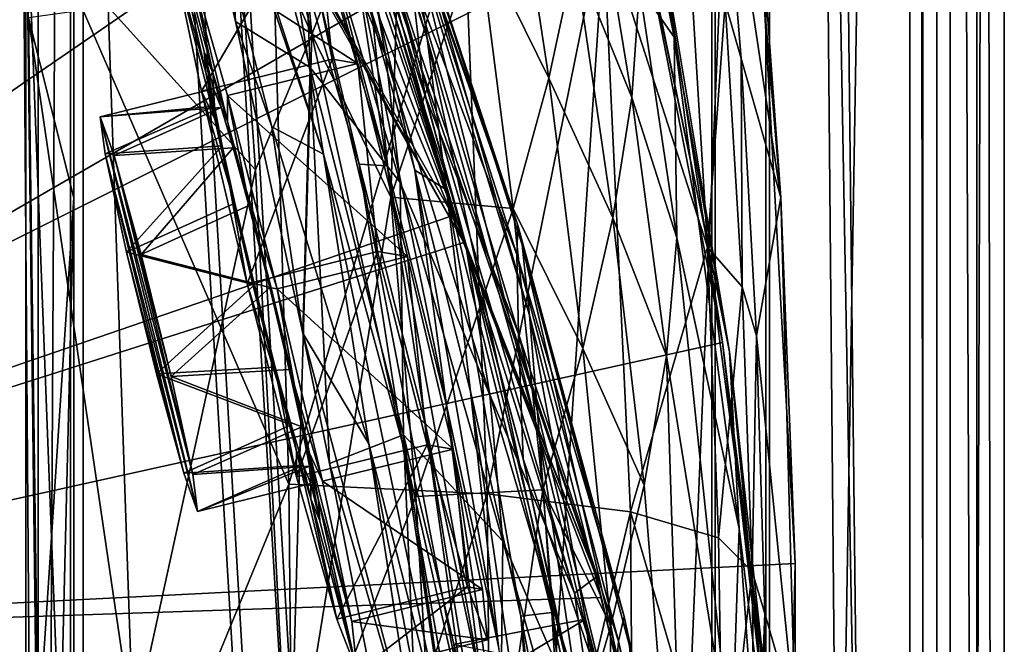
# Model space of a CAD drawing. Header units: metres. Extents: x -904 to 0, y -908 to 0.
# Tile 57 of 152: x -55 to 0, y -437 to -402. Entities that reach past the tile are written whole.
import ezdxf

# ---------------------------------------------------------------- set-up
doc = ezdxf.new("R2010")
doc.units = ezdxf.units.M

msp = doc.modelspace()

# ---------------------------------------------------------------- linework, layer by layer
at = {"layer": 'None012'}
for points in [[(-51.518902, -163.519562, 2063.059814), (-51.518902, -836.377136, 2063.059814), (-4.519207, -133.377289, 2063.059814)], [(-51.518902, -836.377136, 2063.059814), (-34.448139, -844.306091, 2063.059814), (-4.519207, -133.377289, 2063.059814)], [(-34.448139, -844.306091, 163.059708), (-51.518902, -836.377136, 163.059708), (-4.519207, -133.377289, 163.059708)], [(-4.519207, -133.377289, 163.059708), (-51.518902, -836.377136, 163.059708), (-51.518902, -163.519562, 163.059708)], [(-4.519207, -133.377289, 2063.059814), (-34.448139, -844.306091, 2063.059814), (-4.519207, -887.377258, 2063.059814)], [(-4.519207, -887.377258, 163.059708), (-34.448139, -844.306091, 163.059708), (-4.519207, -133.377289, 163.059708)], [(-4.519207, -887.377258, 163.059708), (-4.519207, -133.377289, 163.059708), (-4.519207, -887.377258, 173.920044)], [(-4.519207, -133.377289, 163.059708), (-4.519207, -133.377289, 2063.059814), (-4.519207, -887.377258, 173.920044)], [(-4.519207, -887.377258, 173.920044), (-4.519207, -133.377289, 2063.059814), (-4.519207, -887.377258, 2051.920166)], [(-4.519207, -133.377289, 2063.059814), (-4.519207, -887.377258, 2063.059814), (-4.519207, -887.377258, 2051.920166)], [(-51.518902, -836.377136, 163.059708), (-51.518902, -495.105316, 182.490662), (-51.518902, -163.519562, 163.059708)], [(-51.518902, -495.105316, 182.490662), (-51.518902, -411.783142, 184.444412), (-51.518902, -163.519562, 163.059708)], [(-51.518902, -163.519562, 163.059708), (-51.518902, -411.783142, 184.444412), (-51.518902, -328.691803, 189.861313)], [(-51.518902, -163.519562, 2063.059814), (-51.518902, -395.558533, 2040.610718), (-51.518902, -462.743958, 2043.003296)], [(-51.518902, -462.743958, 2043.003296), (-51.518902, -529.971802, 2043.136353), (-51.518902, -163.519562, 2063.059814)], [(-51.518902, -529.971802, 2043.136353), (-51.518902, -836.377136, 2063.059814), (-51.518902, -163.519562, 2063.059814)], [(-51.518902, -328.691803, 189.861313), (-51.518902, -411.783142, 184.444412), (-54.03294, -401.820038, 184.910767)], [(-36.015312, -398.171814, 1122.286255), (-34.16378, -410.011841, 1178.973145), (-43.6642, -374.338074, 1122.279053)], [(-34.16378, -410.011841, 1178.973145), (-41.942944, -383.85733, 1178.865479), (-43.6642, -374.338074, 1122.279053)], [(-47.572384, -380.432404, 1290.979248), (-48.914433, -374.956268, 1275.446777), (-37.694042, -409.377899, 1291.495117)], [(-48.914433, -374.956268, 1275.446777), (-39.949287, -395.52594, 1235.307617), (-37.694042, -409.377899, 1291.495117)], [(-26.930365, -413.296906, 838.165894), (-40.327435, -374.670593, 837.568848), (-33.30217, -395.179382, 779.860901)], [(-40.327435, -374.670593, 837.568848), (-26.930365, -413.296906, 838.165894), (-33.247612, -394.07254, 895.348083)], [(-94.654434, -376.693481, 658.835205), (-99.568741, -436.492737, 658.706482), (-38.672516, -386.122192, 660.301147)], [(-94.654442, -376.693512, 1606.036621), (-99.568741, -436.492767, 1605.907959), (-13.69255, -393.548859, 1608.156738)], [(-40.672493, -395.04068, 1562.975952), (-44.160591, -376.64502, 1470.49353), (-30.240707, -413.279999, 1562.556396)], [(-44.160591, -376.64502, 1470.49353), (-40.260113, -383.8396, 1470.844604), (-30.240707, -413.279999, 1562.556396)], [(-94.656601, -376.713318, 1566.981934), (-53.427265, -379.127014, 1565.906494), (-99.569656, -436.508667, 1567.110596)], [(-20.193193, -400.152161, 458.461304), (-18.271084, -402.888947, 510.193909), (-23.41547, -376.997711, 511.011322)], [(-18.271084, -402.888947, 510.193909), (-19.538303, -394.377563, 563.097229), (-23.41547, -376.997711, 511.011322)], [(-38.798779, -381.956543, 1008.983704), (-39.678192, -377.339966, 952.169128), (-31.957781, -402.964142, 1009.056152)], [(-39.678192, -377.339966, 952.169128), (-32.751995, -397.239197, 952.342163), (-31.957781, -402.964142, 1009.056152)], [(-94.914627, -379.078369, 619.99176), (-20.853827, -392.848328, 618.052429), (-99.678642, -438.399719, 620.116516)], [(-53.427265, -379.127014, 1565.906494), (-40.384563, -395.855927, 1565.564209), (-99.569656, -436.508667, 1567.110596)], [(-42.557636, -402.034271, 1346.880127), (-47.572384, -380.432404, 1290.979248), (-40.556469, -407.868103, 1346.965698)], [(-47.572384, -380.432404, 1290.979248), (-37.694042, -409.377899, 1291.495117), (-40.556469, -407.868103, 1346.965698)], [(-47.572384, -380.432404, 1290.979248), (-42.557636, -402.034271, 1346.880127), (-43.400482, -386.03299, 1331.089478)], [(-31.957781, -402.964142, 1009.056152), (-30.882969, -411.340637, 1065.649902), (-38.798779, -381.956543, 1008.983704)], [(-30.882969, -411.340637, 1065.649902), (-37.568882, -388.858551, 1065.643799), (-38.798779, -381.956543, 1008.983704)], [(-14.834646, -382.97934, 1610.717773), (-12.37691, -411.770935, 1610.901001), (-15.827066, -388.780365, 1716.930908)], [(-12.37691, -411.770935, 1610.901001), (-14.834646, -382.97934, 1610.717773), (-13.69255, -393.548859, 1608.156738)], [(-39.949287, -395.52594, 1235.307617), (-41.942944, -383.85733, 1178.865479), (-35.719398, -409.918915, 1235.449707)], [(-41.942944, -383.85733, 1178.865479), (-34.16378, -410.011841, 1178.973145), (-35.719398, -409.918915, 1235.449707)], [(-30.240707, -413.279999, 1562.556396), (-40.260113, -383.8396, 1470.844604), (-36.85598, -391.274414, 1471.195679)], [(-38.672516, -386.122192, 660.301147), (-99.568741, -436.492737, 658.706482), (-30.248764, -412.684967, 660.521729)], [(-43.400482, -386.03299, 1331.089478), (-42.557636, -402.034271, 1346.880127), (-38.4268, -404.575989, 1379.373047)], [(-38.4268, -404.575989, 1379.373047), (-38.906479, -392.671021, 1378.530884), (-43.400482, -386.03299, 1331.089478)], [(-42.676311, -392.940002, 260.067993), (-38.348515, -402.753815, 284.171265), (-39.883587, -386.353302, 284.817108)], [(-39.883587, -386.353302, 284.817108), (-38.348515, -402.753815, 284.171265), (-35.608921, -395.635437, 308.900726)], [(-38.672516, -386.122192, 660.301147), (-32.083141, -406.093292, 663.198425), (-38.420334, -386.664337, 662.912781)], [(-38.672516, -386.122192, 660.301147), (-30.248764, -412.684967, 660.521729), (-32.083141, -406.093292, 663.198425)], [(-34.238422, -403.968872, 1425.689087), (-39.716629, -386.739777, 1378.109741), (-38.906479, -392.671021, 1378.530884)], [(-39.716629, -386.739777, 1378.109741), (-34.238422, -403.968872, 1425.689087), (-35.482574, -397.047577, 1425.274292)], [(-38.420334, -386.664337, 662.912781), (-32.083141, -406.093292, 663.198425), (-32.860413, -399.42099, 720.996948)], [(-16.563557, -413.626617, 615.079346), (-21.782118, -388.650299, 615.342224), (-19.538303, -394.377563, 563.097229)], [(-20.853827, -392.848328, 618.052429), (-21.782118, -388.650299, 615.342224), (-16.563557, -413.626617, 615.079346)], [(-36.015312, -398.171814, 1122.286255), (-37.568882, -388.858551, 1065.643799), (-32.640263, -410.267761, 1122.289429)], [(-37.568882, -388.858551, 1065.643799), (-30.882969, -411.340637, 1065.649902), (-32.640263, -410.267761, 1122.289429)], [(-35.608921, -395.635437, 308.900726), (-33.971493, -411.755524, 308.193176), (-33.282894, -388.888672, 333.788177)], [(-33.971493, -411.755524, 308.193176), (-29.134571, -397.212189, 357.982147), (-33.282894, -388.888672, 333.788177)], [(-12.37691, -411.770935, 1610.901001), (-14.572716, -404.080322, 1717.225586), (-15.827066, -388.780365, 1716.930908)], [(-15.827066, -388.780365, 1716.930908), (-14.572716, -404.080322, 1717.225586), (-15.456615, -400.991058, 1771.650757)], [(-29.134571, -397.212189, 357.982147), (-25.212345, -405.169159, 382.38327), (-27.425375, -390.611176, 383.158325)], [(-25.212345, -405.169159, 382.38327), (-23.776873, -398.473907, 407.748627), (-27.425375, -390.611176, 383.158325)], [(-33.965172, -398.914795, 1471.546631), (-22.57564, -432.777924, 1562.240112), (-36.85598, -391.274414, 1471.195679)], [(-36.85598, -391.274414, 1471.195679), (-22.57564, -432.777924, 1562.240112), (-30.240707, -413.279999, 1562.556396)], [(-22.909855, -392.302795, 433.308899), (-23.776873, -398.473907, 407.748627), (-20.625, -406.230988, 432.669281)], [(-20.193193, -400.152161, 458.461304), (-22.909855, -392.302795, 433.308899), (-20.625, -406.230988, 432.669281)], [(-20.853827, -392.848328, 618.052429), (-15.603981, -419.807495, 617.914917), (-99.678642, -438.399719, 620.116516)], [(-42.676311, -392.940002, 260.067993), (-49.61388, -401.212891, 210.920059), (-41.466755, -410.242004, 259.599365)], [(-41.466755, -410.242004, 259.599365), (-38.348515, -402.753815, 284.171265), (-42.676311, -392.940002, 260.067993)], [(-33.453278, -410.942413, 1426.10376), (-34.238422, -403.968872, 1425.689087), (-38.906479, -392.671021, 1378.530884)], [(-33.453278, -410.942413, 1426.10376), (-38.906479, -392.671021, 1378.530884), (-38.4268, -404.575989, 1379.373047)], [(-15.603981, -419.807495, 617.914917), (-20.853827, -392.848328, 618.052429), (-16.563557, -413.626617, 615.079346)], [(-13.69255, -393.548859, 1608.156738), (-99.568741, -436.492767, 1605.907959), (-11.586427, -432.041046, 1608.211792)], [(-11.586427, -432.041046, 1608.211792), (-12.37691, -411.770935, 1610.901001), (-13.69255, -393.548859, 1608.156738)], [(-53.340942, -461.049896, 2042.971069), (-51.518902, -462.743958, 2043.003296), (-54.164406, -394.131256, 2040.5354)], [(-51.518902, -462.743958, 2043.003296), (-51.518902, -395.558533, 2040.610718), (-54.164406, -394.131256, 2040.5354)], [(-54.164406, -394.131256, 2040.5354), (-40.59396, -394.353912, 1987.670532), (-39.61805, -427.646545, 1989.055786)], [(-53.340942, -461.049896, 2042.971069), (-54.164406, -394.131256, 2040.5354), (-39.61805, -427.646545, 1989.055786)], [(-32.751995, -397.239197, 952.342163), (-33.247612, -394.07254, 895.348083), (-26.29254, -418.292572, 952.467773)], [(-33.247612, -394.07254, 895.348083), (-26.693949, -414.402863, 895.548584), (-26.29254, -418.292572, 952.467773)], [(-33.247612, -394.07254, 895.348083), (-26.930365, -413.296906, 838.165894), (-26.693949, -414.402863, 895.548584)], [(-40.59396, -394.353912, 1987.670532), (-29.946133, -395.152252, 1934.199341), (-39.61805, -427.646545, 1989.055786)], [(-15.217979, -420.31778, 562.786987), (-19.538303, -394.377563, 563.097229), (-18.271084, -402.888947, 510.193909)], [(-15.217979, -420.31778, 562.786987), (-16.563557, -413.626617, 615.079346), (-19.538303, -394.377563, 563.097229)], [(-30.240707, -413.279999, 1562.556396), (-29.929626, -414.262543, 1565.284912), (-40.672493, -395.04068, 1562.975952)], [(-29.929626, -414.262543, 1565.284912), (-40.384563, -395.855927, 1565.564209), (-40.672493, -395.04068, 1562.975952)], [(-39.61805, -427.646545, 1989.055786), (-29.946133, -395.152252, 1934.199341), (-28.625902, -428.188019, 1935.435791)], [(-26.996801, -414.936676, 780.114929), (-33.30217, -395.179382, 779.860901), (-32.860413, -399.42099, 720.996948)], [(-26.996801, -414.936676, 780.114929), (-26.930365, -413.296906, 838.165894), (-33.30217, -395.179382, 779.860901)], [(-29.946133, -395.152252, 1934.199341), (-22.224348, -396.525391, 1880.271606), (-28.625902, -428.188019, 1935.435791)], [(-37.694042, -409.377899, 1291.495117), (-39.949287, -395.52594, 1235.307617), (-33.317085, -425.375366, 1291.730469)], [(-39.949287, -395.52594, 1235.307617), (-35.719398, -409.918915, 1235.449707), (-33.317085, -425.375366, 1291.730469)], [(-38.348515, -402.753815, 284.171265), (-33.971493, -411.755524, 308.193176), (-35.608921, -395.635437, 308.900726)], [(-99.569656, -436.508667, 1567.110596), (-40.384563, -395.855927, 1565.564209), (-29.929626, -414.262543, 1565.284912)], [(-28.625902, -428.188019, 1935.435791), (-22.224348, -396.525391, 1880.271606), (-20.694532, -429.176331, 1881.330322)], [(-22.224348, -396.525391, 1880.271606), (-16.43042, -414.51532, 1826.515137), (-20.694532, -429.176331, 1881.330322)], [(-17.4098, -398.472137, 1826.038086), (-16.43042, -414.51532, 1826.515137), (-22.224348, -396.525391, 1880.271606)], [(-34.238422, -403.968872, 1425.689087), (-29.776968, -414.66925, 1472.248779), (-35.482574, -397.047577, 1425.274292)], [(-29.776968, -414.66925, 1472.248779), (-33.965172, -398.914795, 1471.546631), (-35.482574, -397.047577, 1425.274292)], [(-33.971493, -411.755524, 308.193176), (-27.184265, -412.381622, 357.22464), (-29.134571, -397.212189, 357.982147)], [(-31.957781, -402.964142, 1009.056152), (-32.751995, -397.239197, 952.342163), (-25.739313, -425.04071, 1009.108154)], [(-32.751995, -397.239197, 952.342163), (-26.29254, -418.292572, 952.467773), (-25.739313, -425.04071, 1009.108154)], [(-27.184265, -412.381622, 357.22464), (-25.212345, -405.169159, 382.38327), (-29.134571, -397.212189, 357.982147)], [(-32.640263, -410.267761, 1122.289429), (-30.888161, -423.265381, 1179.018677), (-36.015312, -398.171814, 1122.286255)], [(-30.888161, -423.265381, 1179.018677), (-34.16378, -410.011841, 1178.973145), (-36.015312, -398.171814, 1122.286255)], [(-21.683456, -412.897308, 407.077454), (-23.776873, -398.473907, 407.748627), (-25.212345, -405.169159, 382.38327)], [(-23.776873, -398.473907, 407.748627), (-21.683456, -412.897308, 407.077454), (-20.625, -406.230988, 432.669281)], [(-15.456615, -400.991058, 1771.650757), (-16.43042, -414.51532, 1826.515137), (-17.4098, -398.472137, 1826.038086)], [(-23.789267, -433.676605, 1518.547607), (-22.57564, -432.777924, 1562.240112), (-33.965172, -398.914795, 1471.546631)], [(-33.965172, -398.914795, 1471.546631), (-29.776968, -414.66925, 1472.248779), (-23.789267, -433.676605, 1518.547607)], [(-32.860413, -399.42099, 720.996948), (-32.083141, -406.093292, 663.198425), (-26.89748, -419.325562, 721.176575)], [(-26.89748, -419.325562, 721.176575), (-26.996801, -414.936676, 780.114929), (-32.860413, -399.42099, 720.996948)], [(-20.625, -406.230988, 432.669281), (-18.127468, -414.007721, 457.955444), (-20.193193, -400.152161, 458.461304)], [(-18.127468, -414.007721, 457.955444), (-18.271084, -402.888947, 510.193909), (-20.193193, -400.152161, 458.461304)], [(-48.223858, -441.255127, 210.920059), (-49.61388, -401.212891, 210.920059), (-54.03294, -401.820038, 184.910767)], [(-49.61388, -401.212891, 210.920059), (-48.223858, -441.255127, 210.920059), (-41.466755, -410.242004, 259.599365)], [(-15.456615, -400.991058, 1771.650757), (-14.514934, -416.716766, 1772.012939), (-16.43042, -414.51532, 1826.515137)], [(-14.572716, -404.080322, 1717.225586), (-14.514934, -416.716766, 1772.012939), (-15.456615, -400.991058, 1771.650757)], [(-53.500282, -441.798859, 183.34021), (-48.223858, -441.255127, 210.920059), (-54.03294, -401.820038, 184.910767)], [(-51.518902, -411.783142, 184.444412), (-53.500282, -441.798859, 183.34021), (-54.03294, -401.820038, 184.910767)], [(-42.557636, -402.034271, 1346.880127), (-40.556469, -407.868103, 1346.965698), (-38.84417, -419.286194, 1386.653687)], [(-42.557636, -402.034271, 1346.880127), (-38.84417, -419.286194, 1386.653687), (-38.4268, -404.575989, 1379.373047)], [(-38.348515, -402.753815, 284.171265), (-41.466755, -410.242004, 259.599365), (-39.583576, -446.280334, 258.79776)], [(-33.971493, -411.755524, 308.193176), (-38.348515, -402.753815, 284.171265), (-39.583576, -446.280334, 258.79776)], [(-25.739313, -425.04071, 1009.108154), (-25.053854, -434.751526, 1065.653687), (-31.957781, -402.964142, 1009.056152)], [(-25.053854, -434.751526, 1065.653687), (-30.882969, -411.340637, 1065.649902), (-31.957781, -402.964142, 1009.056152)], [(-14.685354, -430.100006, 509.626068), (-18.271084, -402.888947, 510.193909), (-18.127468, -414.007721, 457.955444)], [(-14.685354, -430.100006, 509.626068), (-15.217979, -420.31778, 562.786987), (-18.271084, -402.888947, 510.193909)], [(-33.453278, -410.942413, 1426.10376), (-28.493612, -422.707764, 1472.599731), (-34.238422, -403.968872, 1425.689087)], [(-28.493612, -422.707764, 1472.599731), (-29.776968, -414.66925, 1472.248779), (-34.238422, -403.968872, 1425.689087)], [(-14.572716, -404.080322, 1717.225586), (-12.37691, -411.770935, 1610.901001), (-13.716987, -419.427582, 1717.469971)], [(-14.572716, -404.080322, 1717.225586), (-13.716987, -419.427582, 1717.469971), (-14.514934, -416.716766, 1772.012939)], [(-38.4268, -404.575989, 1379.373047), (-38.84417, -419.286194, 1386.653687), (-37.356434, -426.512329, 1402.288574)], [(-38.4268, -404.575989, 1379.373047), (-37.356434, -426.512329, 1402.288574), (-33.270531, -424.920715, 1426.933105)], [(-33.270531, -424.920715, 1426.933105), (-33.453278, -410.942413, 1426.10376), (-38.4268, -404.575989, 1379.373047)], [(-25.212345, -405.169159, 382.38327), (-27.184265, -412.381622, 357.22464), (-23.335657, -420.143036, 381.702698)], [(-23.335657, -420.143036, 381.702698), (-21.683456, -412.897308, 407.077454), (-25.212345, -405.169159, 382.38327)], [(-32.083141, -406.093292, 663.198425), (-26.636244, -426.248718, 663.443481), (-26.89748, -419.325562, 721.176575)], [(-30.248764, -412.684967, 660.521729), (-26.636244, -426.248718, 663.443481), (-32.083141, -406.093292, 663.198425)], [(-21.683456, -412.897308, 407.077454), (-18.708691, -420.534302, 432.119202), (-20.625, -406.230988, 432.669281)], [(-18.708691, -420.534302, 432.119202), (-18.127468, -414.007721, 457.955444), (-20.625, -406.230988, 432.669281)], [(-40.556469, -407.868103, 1346.965698), (-35.178562, -425.408478, 1347.30896), (-38.84417, -419.286194, 1386.653687)], [(-40.556469, -407.868103, 1346.965698), (-37.694042, -409.377899, 1291.495117), (-35.178562, -425.408478, 1347.30896)], [(-37.694042, -409.377899, 1291.495117), (-30.641474, -443.239197, 1347.621338), (-35.178562, -425.408478, 1347.30896)], [(-37.694042, -409.377899, 1291.495117), (-33.317085, -425.375366, 1291.730469), (-30.641474, -443.239197, 1347.621338)], [(-33.317085, -425.375366, 1291.730469), (-35.719398, -409.918915, 1235.449707), (-29.635101, -441.526672, 1291.942627)], [(-35.719398, -409.918915, 1235.449707), (-32.032661, -424.448486, 1235.577759), (-29.635101, -441.526672, 1291.942627)], [(-35.719398, -409.918915, 1235.449707), (-34.16378, -410.011841, 1178.973145), (-32.032661, -424.448486, 1235.577759)], [(-41.466755, -410.242004, 259.599365), (-48.223858, -441.255127, 210.920059), (-39.583576, -446.280334, 258.79776)], [(-34.16378, -410.011841, 1178.973145), (-28.885721, -439.077972, 1235.691895), (-32.032661, -424.448486, 1235.577759)], [(-34.16378, -410.011841, 1178.973145), (-30.888161, -423.265381, 1179.018677), (-28.885721, -439.077972, 1235.691895)], [(-29.558035, -422.518158, 1122.292114), (-28.012222, -436.633972, 1179.058716), (-32.640263, -410.267761, 1122.289429)], [(-28.012222, -436.633972, 1179.058716), (-30.888161, -423.265381, 1179.018677), (-32.640263, -410.267761, 1122.289429)], [(-32.640263, -410.267761, 1122.289429), (-30.882969, -411.340637, 1065.649902), (-29.558035, -422.518158, 1122.292114)], [(-33.270531, -424.920715, 1426.933105), (-27.758911, -430.803101, 1472.950806), (-33.453278, -410.942413, 1426.10376)], [(-27.758911, -430.803101, 1472.950806), (-28.493612, -422.707764, 1472.599731), (-33.453278, -410.942413, 1426.10376)], [(-30.882969, -411.340637, 1065.649902), (-26.767199, -434.950378, 1122.294556), (-29.558035, -422.518158, 1122.292114)], [(-30.882969, -411.340637, 1065.649902), (-25.053854, -434.751526, 1065.653687), (-26.767199, -434.950378, 1122.294556)], [(-53.500282, -441.798859, 183.34021), (-51.518902, -411.783142, 184.444412), (-53.231441, -481.806213, 182.569717)], [(-51.518902, -411.783142, 184.444412), (-51.518902, -495.105316, 182.490662), (-53.231441, -481.806213, 182.569717)], [(-39.583576, -446.280334, 258.79776), (-32.583176, -428.331787, 307.561737), (-33.971493, -411.755524, 308.193176)], [(-32.583176, -428.331787, 307.561737), (-27.184265, -412.381622, 357.22464), (-33.971493, -411.755524, 308.193176)], [(-12.37691, -411.770935, 1610.901001), (-11.577453, -440.62085, 1611.000122), (-13.716987, -419.427582, 1717.469971)], [(-11.577453, -440.62085, 1611.000122), (-12.37691, -411.770935, 1610.901001), (-11.586427, -432.041046, 1608.211792)], [(-27.184265, -412.381622, 357.22464), (-32.583176, -428.331787, 307.561737), (-25.543945, -427.959961, 356.559143)], [(-27.184265, -412.381622, 357.22464), (-25.543945, -427.959961, 356.559143), (-23.335657, -420.143036, 381.702698)], [(-99.568741, -436.492737, 658.706482), (-23.753292, -439.487976, 660.691772), (-30.248764, -412.684967, 660.521729)], [(-30.248764, -412.684967, 660.521729), (-23.753292, -439.487976, 660.691772), (-26.636244, -426.248718, 663.443481)], [(-23.335657, -420.143036, 381.702698), (-19.941626, -427.695374, 406.499817), (-21.683456, -412.897308, 407.077454)], [(-19.941626, -427.695374, 406.499817), (-18.708691, -420.534302, 432.119202), (-21.683456, -412.897308, 407.077454)], [(-29.929626, -414.262543, 1565.284912), (-30.240707, -413.279999, 1562.556396), (-22.57564, -432.777924, 1562.240112)], [(-21.054705, -434.966492, 838.324768), (-26.930365, -413.296906, 838.165894), (-26.996801, -414.936676, 780.114929)], [(-26.930365, -413.296906, 838.165894), (-20.77619, -436.528656, 895.674438), (-26.693949, -414.402863, 895.548584)], [(-26.930365, -413.296906, 838.165894), (-21.054705, -434.966492, 838.324768), (-20.77619, -436.528656, 895.674438)], [(-13.09072, -439.788452, 614.894409), (-16.563557, -413.626617, 615.079346), (-15.217979, -420.31778, 562.786987)], [(-15.603981, -419.807495, 617.914917), (-16.563557, -413.626617, 615.079346), (-13.09072, -439.788452, 614.894409)], [(-29.929626, -414.262543, 1565.284912), (-22.316433, -433.921112, 1565.080933), (-99.569656, -436.508667, 1567.110596)], [(-22.316433, -433.921112, 1565.080933), (-29.929626, -414.262543, 1565.284912), (-22.57564, -432.777924, 1562.240112)], [(-15.107247, -442.764496, 457.192108), (-18.127468, -414.007721, 457.955444), (-18.708691, -420.534302, 432.119202)], [(-15.107247, -442.764496, 457.192108), (-14.685354, -430.100006, 509.626068), (-18.127468, -414.007721, 457.955444)], [(-29.776968, -414.66925, 1472.248779), (-28.493612, -422.707764, 1472.599731), (-23.789267, -433.676605, 1518.547607)], [(-26.29254, -418.292572, 952.467773), (-26.693949, -414.402863, 895.548584), (-20.530994, -441.075623, 952.545898)], [(-26.693949, -414.402863, 895.548584), (-20.77619, -436.528656, 895.674438), (-20.530994, -441.075623, 952.545898)], [(-20.694532, -429.176331, 1881.330322), (-16.43042, -414.51532, 1826.515137), (-15.817269, -430.610657, 1826.89917)], [(-16.43042, -414.51532, 1826.515137), (-14.514934, -416.716766, 1772.012939), (-15.817269, -430.610657, 1826.89917)], [(-21.3613, -436.348541, 780.275574), (-26.996801, -414.936676, 780.114929), (-26.89748, -419.325562, 721.176575)], [(-21.3613, -436.348541, 780.275574), (-21.054705, -434.966492, 838.324768), (-26.996801, -414.936676, 780.114929)], [(-15.817269, -430.610657, 1826.89917), (-14.514934, -416.716766, 1772.012939), (-13.960463, -432.489746, 1772.302612)], [(-14.514934, -416.716766, 1772.012939), (-13.716987, -419.427582, 1717.469971), (-13.960463, -432.489746, 1772.302612)], [(-25.739313, -425.04071, 1009.108154), (-26.29254, -418.292572, 952.467773), (-22.91737, -436.637848, 1009.126465)], [(-26.29254, -418.292572, 952.467773), (-20.530994, -441.075623, 952.545898), (-22.91737, -436.637848, 1009.126465)], [(-32.400627, -443.59845, 1402.633789), (-37.356434, -426.512329, 1402.288574), (-38.84417, -419.286194, 1386.653687)], [(-38.84417, -419.286194, 1386.653687), (-35.178562, -425.408478, 1347.30896), (-32.400627, -443.59845, 1402.633789)], [(-26.89748, -419.325562, 721.176575), (-26.636244, -426.248718, 663.443481), (-21.700401, -440.678894, 721.290283)], [(-21.700401, -440.678894, 721.290283), (-21.3613, -436.348541, 780.275574), (-26.89748, -419.325562, 721.176575)], [(-13.960463, -432.489746, 1772.302612), (-13.716987, -419.427582, 1717.469971), (-13.259575, -434.812103, 1717.66394)], [(-13.716987, -419.427582, 1717.469971), (-11.577453, -440.62085, 1611.000122), (-13.259575, -434.812103, 1717.66394)], [(-99.678642, -438.399719, 620.116516), (-15.603981, -419.807495, 617.914917), (-12.499131, -446.94281, 617.833618)], [(-25.543945, -427.959961, 356.559143), (-21.789408, -435.481812, 381.116577), (-23.335657, -420.143036, 381.702698)], [(-21.789408, -435.481812, 381.116577), (-19.941626, -427.695374, 406.499817), (-23.335657, -420.143036, 381.702698)], [(-12.499131, -446.94281, 617.833618), (-15.603981, -419.807495, 617.914917), (-13.09072, -439.788452, 614.894409)], [(-19.941626, -427.695374, 406.499817), (-17.489773, -458.265411, 405.625305), (-18.708691, -420.534302, 432.119202)], [(-17.489773, -458.265411, 405.625305), (-15.107247, -442.764496, 457.192108), (-18.708691, -420.534302, 432.119202)], [(-12.537746, -447.631104, 562.615112), (-15.217979, -420.31778, 562.786987), (-14.685354, -430.100006, 509.626068)], [(-12.537746, -447.631104, 562.615112), (-13.09072, -439.788452, 614.894409), (-15.217979, -420.31778, 562.786987)], [(-26.767199, -434.950378, 1122.294556), (-25.525948, -450.117371, 1179.093262), (-29.558035, -422.518158, 1122.292114)], [(-25.525948, -450.117371, 1179.093262), (-28.012222, -436.633972, 1179.058716), (-29.558035, -422.518158, 1122.292114)], [(-28.493612, -422.707764, 1472.599731), (-27.758911, -430.803101, 1472.950806), (-22.484701, -442.906311, 1518.765625)], [(-23.789267, -433.676605, 1518.547607), (-28.493612, -422.707764, 1472.599731), (-22.484701, -442.906311, 1518.765625)], [(-28.885721, -439.077972, 1235.691895), (-30.888161, -423.265381, 1179.018677), (-26.266474, -453.771515, 1235.791992)], [(-30.888161, -423.265381, 1179.018677), (-28.012222, -436.633972, 1179.058716), (-26.266474, -453.771515, 1235.791992)], [(-29.635101, -441.526672, 1291.942627), (-32.032661, -424.448486, 1235.577759), (-26.647066, -457.755096, 1292.13147)], [(-32.032661, -424.448486, 1235.577759), (-28.885721, -439.077972, 1235.691895), (-26.647066, -457.755096, 1292.13147)], [(-37.356434, -426.512329, 1402.288574), (-32.004139, -453.92395, 1457.211426), (-33.270531, -424.920715, 1426.933105)], [(-33.270531, -424.920715, 1426.933105), (-32.004139, -453.92395, 1457.211426), (-28.865408, -455.047943, 1474.003906)], [(-28.865408, -455.047943, 1474.003906), (-27.947353, -447.011566, 1473.652832), (-33.270531, -424.920715, 1426.933105)], [(-27.947353, -447.011566, 1473.652832), (-27.758911, -430.803101, 1472.950806), (-33.270531, -424.920715, 1426.933105)], [(-22.91737, -436.637848, 1009.126465), (-22.494465, -446.926056, 1065.654785), (-25.739313, -425.04071, 1009.108154)], [(-22.494465, -446.926056, 1065.654785), (-25.053854, -434.751526, 1065.653687), (-25.739313, -425.04071, 1009.108154)], [(-35.178562, -425.408478, 1347.30896), (-27.690105, -463.488617, 1402.98291), (-32.400627, -443.59845, 1402.633789)], [(-35.178562, -425.408478, 1347.30896), (-30.641474, -443.239197, 1347.621338), (-27.690105, -463.488617, 1402.98291)], [(-30.641474, -443.239197, 1347.621338), (-33.317085, -425.375366, 1291.730469), (-26.972757, -461.240997, 1347.90271)], [(-26.972757, -461.240997, 1347.90271), (-33.317085, -425.375366, 1291.730469), (-29.635101, -441.526672, 1291.942627)], [(-26.636244, -426.248718, 663.443481), (-22.06394, -447.641571, 663.647583), (-21.700401, -440.678894, 721.290283)], [(-23.753292, -439.487976, 660.691772), (-22.06394, -447.641571, 663.647583), (-26.636244, -426.248718, 663.443481)], [(-32.004139, -453.92395, 1457.211426), (-37.356434, -426.512329, 1402.288574), (-32.400627, -443.59845, 1402.633789)], [(-39.287197, -461.073547, 1989.900391), (-53.340942, -461.049896, 2042.971069), (-39.61805, -427.646545, 1989.055786)], [(-39.287197, -461.073547, 1989.900391), (-39.61805, -427.646545, 1989.055786), (-28.625902, -428.188019, 1935.435791)], [(-17.489773, -458.265411, 405.625305), (-19.941626, -427.695374, 406.499817), (-21.789408, -435.481812, 381.116577)], [(-30.561993, -462.501282, 306.527161), (-32.583176, -428.331787, 307.561737), (-39.583576, -446.280334, 258.79776)], [(-39.287197, -461.073547, 1989.900391), (-28.625902, -428.188019, 1935.435791), (-28.317274, -461.395416, 1936.170898)], [(-32.583176, -428.331787, 307.561737), (-30.561993, -462.501282, 306.527161), (-25.543945, -427.959961, 356.559143)], [(-30.561993, -462.501282, 306.527161), (-24.209671, -443.884186, 355.985626), (-25.543945, -427.959961, 356.559143)], [(-28.317274, -461.395416, 1936.170898), (-28.625902, -428.188019, 1935.435791), (-20.694532, -429.176331, 1881.330322)], [(-24.209671, -443.884186, 355.985626), (-21.789408, -435.481812, 381.116577), (-25.543945, -427.959961, 356.559143)], [(-20.694532, -429.176331, 1881.330322), (-20.449392, -462.014984, 1881.945313), (-28.317274, -461.395416, 1936.170898)], [(-15.817269, -430.610657, 1826.89917), (-15.569982, -446.751587, 1827.190186), (-20.694532, -429.176331, 1881.330322)], [(-15.569982, -446.751587, 1827.190186), (-20.449392, -462.014984, 1881.945313), (-20.694532, -429.176331, 1881.330322)], [(-12.652459, -458.735779, 509.307831), (-14.685354, -430.100006, 509.626068), (-15.107247, -442.764496, 457.192108)], [(-12.652459, -458.735779, 509.307831), (-12.537746, -447.631104, 562.615112), (-14.685354, -430.100006, 509.626068)], [(-15.569982, -446.751587, 1827.190186), (-15.817269, -430.610657, 1826.89917), (-13.960463, -432.489746, 1772.302612)], [(-27.758911, -430.803101, 1472.950806), (-27.947353, -447.011566, 1473.652832), (-21.8262, -452.197479, 1518.983765)], [(-27.758911, -430.803101, 1472.950806), (-21.8262, -452.197479, 1518.983765), (-22.484701, -442.906311, 1518.765625)], [(-99.568741, -436.492767, 1605.907959), (-12.460872, -470.582123, 1608.189087), (-11.586427, -432.041046, 1608.211792)], [(-12.460872, -470.582123, 1608.189087), (-11.577453, -440.62085, 1611.000122), (-11.586427, -432.041046, 1608.211792)], [(-17.78824, -453.17514, 1562.03418), (-22.57564, -432.777924, 1562.240112), (-23.789267, -433.676605, 1518.547607)], [(-22.316433, -433.921112, 1565.080933), (-22.57564, -432.777924, 1562.240112), (-17.78824, -453.17514, 1562.03418)], [(-13.792759, -448.301758, 1772.519653), (-15.569982, -446.751587, 1827.190186), (-13.960463, -432.489746, 1772.302612)], [(-13.960463, -432.489746, 1772.302612), (-13.259575, -434.812103, 1717.66394), (-13.792759, -448.301758, 1772.519653)], [(-22.316433, -433.921112, 1565.080933), (-17.453024, -454.52655, 1564.956543), (-99.569656, -436.508667, 1567.110596)], [(-22.484701, -442.906311, 1518.765625), (-17.78824, -453.17514, 1562.03418), (-23.789267, -433.676605, 1518.547607)], [(-17.453024, -454.52655, 1564.956543), (-22.316433, -433.921112, 1565.080933), (-17.78824, -453.17514, 1562.03418)], [(-25.053854, -434.751526, 1065.653687), (-24.269331, -447.592407, 1122.296509), (-26.767199, -434.950378, 1122.294556)], [(-24.269331, -447.592407, 1122.296509), (-23.417582, -463.717316, 1179.122314), (-26.767199, -434.950378, 1122.294556)], [(-23.417582, -463.717316, 1179.122314), (-25.525948, -450.117371, 1179.093262), (-26.767199, -434.950378, 1122.294556)], [(-25.053854, -434.751526, 1065.653687), (-22.494465, -446.926056, 1065.654785), (-22.069218, -460.472687, 1122.298218)], [(-22.069218, -460.472687, 1122.298218), (-24.269331, -447.592407, 1122.296509), (-25.053854, -434.751526, 1065.653687)], [(-16.198446, -458.950409, 838.390564), (-21.054705, -434.966492, 838.324768), (-21.3613, -436.348541, 780.275574)], [(-21.054705, -434.966492, 838.324768), (-18.177799, -448.439758, 895.709351), (-20.77619, -436.528656, 895.674438)], [(-21.054705, -434.966492, 838.324768), (-16.198446, -458.950409, 838.390564), (-18.177799, -448.439758, 895.709351)], [(-13.259575, -434.812103, 1717.66394), (-13.199963, -450.223816, 1717.807373), (-13.792759, -448.301758, 1772.519653)], [(-13.259575, -434.812103, 1717.66394), (-11.577453, -440.62085, 1611.000122), (-13.199963, -450.223816, 1717.807373)], [(-24.209671, -443.884186, 355.985626), (-22.443432, -476.522217, 355.114563), (-21.789408, -435.481812, 381.116577)], [(-22.443432, -476.522217, 355.114563), (-17.489773, -458.265411, 405.625305), (-21.789408, -435.481812, 381.116577)], [(-99.569656, -436.508667, 1567.110596), (-17.453024, -454.52655, 1564.956543), (-101.421379, -496.47702, 1567.159058)], [(-99.568741, -436.492737, 658.706482), (-101.42131, -496.465118, 658.65802), (-19.097067, -466.842743, 660.813721)], [(-99.568741, -436.492767, 1605.907959), (-101.42131, -496.465149, 1605.859497), (-12.460872, -470.582123, 1608.189087)], [(-23.753292, -439.487976, 660.691772), (-99.568741, -436.492737, 658.706482), (-19.097067, -466.842743, 660.813721)], [(-16.734985, -459.917786, 780.342651), (-21.3613, -436.348541, 780.275574), (-21.700401, -440.678894, 721.290283)], [(-16.734985, -459.917786, 780.342651), (-16.198446, -458.950409, 838.390564), (-21.3613, -436.348541, 780.275574)]]:
    msp.add_3dface(points, dxfattribs=at)
at = {"layer": 'None012311'}
for points in [[(0, -904.007874), (-3.735142, -3.735142), (0, 0)], [(0, 0), (-1.527202, -1.527202, 175), (0, -904.007874)], [(-16.196362, -21.156561, 175), (-16.196362, -882.851318, 175), (-1.527202, -1.527202, 175)], [(-1.527202, -1.527202, 175), (-16.196362, -882.851318, 175), (-1.527202, -902.480652, 175)], [(-1.527202, -1.527202, 175), (-1.527202, -902.480652, 175), (0, -904.007874)], [(-3.735142, -3.735142), (-3.735142, -900.272766), (-5.236164, -5.236164, 172)], [(-3.735142, -900.272766), (-3.735142, -3.735142), (0, -904.007874)], [(-5.236164, -898.771729, 172), (-13.196362, -21.156561, 172), (-5.236164, -5.236164, 172)], [(-3.735142, -900.272766), (-5.236164, -898.771729, 172), (-5.236164, -5.236164, 172)], [(-16.196362, -882.851318, 163.059708), (-16.196362, -21.156561, 163.059708), (-53.480907, -243.617432, 163.059708)], [(-13.196362, -882.851318, 160.059708), (-51.007534, -245.042999, 160.059708), (-13.196362, -21.156561, 160.059708)], [(-16.196362, -882.851318, 175), (-16.196362, -21.156561, 175), (-16.196362, -882.851318, 163.059708)], [(-16.196362, -21.156561, 175), (-16.196362, -21.156561, 163.059708), (-16.196362, -882.851318, 163.059708)], [(-13.196362, -882.851318, 172), (-13.196362, -21.156561, 172), (-5.236164, -898.771729, 172)], [(-13.196362, -882.851318, 160.059708), (-13.196362, -21.156561, 160.059708), (-13.196362, -882.851318, 172)], [(-13.196362, -21.156561, 160.059708), (-13.196362, -21.156561, 172), (-13.196362, -882.851318, 172)], [(-53.480907, -243.617432, 163.059708), (-56.891579, -322.045685, 152.46283), (-53.546944, -840.303711, 163.059692)], [(-53.546944, -840.303711, 163.059692), (-16.196362, -882.851318, 163.059708), (-53.480907, -243.617432, 163.059708)], [(-51.007534, -245.042999, 160.059708), (-51.007534, -838.075195, 160.059708), (-54.858093, -322.842194, 149.223724)], [(-51.007534, -838.075195, 160.059708), (-51.007534, -245.042999, 160.059708), (-13.196362, -882.851318, 160.059708)], [(-56.891579, -322.045685, 152.46283), (-64.674286, -605.902954, 138.560638), (-53.546944, -840.303711, 163.059692)], [(-51.007534, -838.075195, 160.059708), (-63.065788, -604.837463, 134.984787), (-54.858093, -322.842194, 149.223724)]]:
    msp.add_3dface(points, dxfattribs=at)
at = {"layer": 'None012312'}
for points in [[(-0.00234, -0.003942, 2051), (-0.00234, -904.003967, 2051), (-16.00234, -16.003942, 2051)], [(-3.00234, -3.003942, 2111.02002), (-3.00234, -901.003967, 2111.02002), (-0.00234, -0.003942, 2111.02002)], [(-3.00234, -901.003967, 2111.02002), (-0.00234, -904.003967, 2111.02002), (-0.00234, -0.003942, 2111.02002)], [(-0.00234, -904.003967, 2051), (-0.00234, -0.003942, 2051), (-0.00234, -904.003967, 2111.02002)], [(-0.00234, -0.003942, 2051), (-0.00234, -0.003942, 2111.02002), (-0.00234, -904.003967, 2111.02002)], [(-13.00234, -13.003942, 2053.855957), (-3.00234, -901.003967, 2053.855957), (-3.00234, -3.003942, 2053.855957)], [(-3.00234, -3.003942, 2053.855957), (-3.00234, -901.003967, 2053.855957), (-3.00234, -3.003942, 2111.02002)], [(-3.00234, -901.003967, 2053.855957), (-3.00234, -901.003967, 2111.02002), (-3.00234, -3.003942, 2111.02002)], [(-13.00234, -891.003967, 2065.280029), (-13.00234, -13.003942, 2065.280029), (-51.700359, -244.003937, 2065.280029)], [(-13.00234, -13.003942, 2053.855957), (-13.00234, -891.003967, 2053.855957), (-3.00234, -901.003967, 2053.855957)], [(-13.00234, -13.003942, 2065.280029), (-13.00234, -891.003967, 2065.280029), (-13.00234, -13.003942, 2053.855957)], [(-13.00234, -891.003967, 2065.280029), (-13.00234, -891.003967, 2053.855957), (-13.00234, -13.003942, 2053.855957)], [(-16.00234, -888.003967, 2063.023926), (-54.171215, -244.003937, 2063.023926), (-16.00234, -16.003942, 2063.023926)], [(-0.00234, -904.003967, 2051), (-16.00234, -888.003967, 2051), (-16.00234, -16.003942, 2051)], [(-16.00234, -888.003967, 2063.023926), (-16.00234, -16.003942, 2063.023926), (-16.00234, -888.003967, 2051)], [(-16.00234, -16.003942, 2063.023926), (-16.00234, -16.003942, 2051), (-16.00234, -888.003967, 2051)], [(-57.658901, -244.003937, 2075.415527), (-54.171215, -244.003937, 2063.023926), (-57.658901, -841.640808, 2075.415527)], [(-54.171215, -244.003937, 2063.023926), (-54.171215, -849.639465, 2063.023926), (-57.658901, -841.640808, 2075.415527)], [(-55.043732, -244.003937, 2077.158691), (-55.043732, -844.028503, 2077.158691), (-51.700359, -244.003937, 2065.280029)], [(-55.043732, -844.028503, 2077.158691), (-51.700359, -851.731201, 2065.280029), (-51.700359, -244.003937, 2065.280029)], [(-54.171215, -849.639465, 2063.023926), (-54.171215, -244.003937, 2063.023926), (-16.00234, -888.003967, 2063.023926)], [(-51.700359, -244.003937, 2065.280029), (-51.700359, -851.731201, 2065.280029), (-13.00234, -891.003967, 2065.280029)]]:
    msp.add_3dface(points, dxfattribs=at)
at = {"layer": 'None012341'}
for points in [[(-46.069233, -398.123047, 1138.684082), (-46.35952, -395.331543, 1127.647339), (-44.215778, -404.847656, 1133.370728)], [(-46.35952, -395.331543, 1127.647339), (-44.296822, -403.700592, 1127.778442), (-44.215778, -404.847656, 1133.370728)], [(-44.296822, -403.700592, 1127.778442), (-46.35952, -395.331543, 1127.647339), (-43.794937, -404.91864, 1122.223389)], [(-46.35952, -395.331543, 1127.647339), (-45.239285, -398.263, 1116.700195), (-43.794937, -404.91864, 1122.223389)], [(-38.84589, -396.338623, 1138.945435), (-46.069233, -398.123047, 1138.684082), (-44.446209, -405.889496, 1146.853271)], [(-45.239285, -398.263, 1116.700195), (-38.015938, -396.478577, 1116.961548), (-35.785347, -404.347473, 1109.037476)], [(-37.222862, -404.105072, 1147.114624), (-38.84589, -396.338623, 1138.945435), (-44.446209, -405.889496, 1146.853271)], [(-37.222862, -404.105072, 1147.114624), (-38.015938, -396.478577, 1116.961548), (-38.84589, -396.338623, 1138.945435)], [(-35.785347, -404.347473, 1109.037476), (-38.015938, -396.478577, 1116.961548), (-37.222862, -404.105072, 1147.114624)], [(-44.446209, -405.889496, 1146.853271), (-46.069233, -398.123047, 1138.684082), (-43.716049, -407.444855, 1137.291992)], [(-46.069233, -398.123047, 1138.684082), (-44.215778, -404.847656, 1133.370728), (-43.716049, -407.444855, 1137.291992)], [(-43.794937, -404.91864, 1122.223389), (-45.239285, -398.263, 1116.700195), (-43.002235, -407.565247, 1118.384277)], [(-45.239285, -398.263, 1116.700195), (-43.008694, -406.131897, 1108.776123), (-43.002235, -407.565247, 1118.384277)], [(-43.008694, -406.131897, 1108.776123), (-45.239285, -398.263, 1116.700195), (-35.785347, -404.347473, 1109.037476)], [(-43.788307, -405.763672, 1127.810791), (-44.296822, -403.700592, 1127.778442), (-43.794937, -404.91864, 1122.223389)], [(-44.215778, -404.847656, 1133.370728), (-44.296822, -403.700592, 1127.778442), (-43.721039, -406.723053, 1132.502197)], [(-44.296822, -403.700592, 1127.778442), (-43.788307, -405.763672, 1127.810791), (-43.721039, -406.723053, 1132.502197)], [(-37.222862, -404.105072, 1147.114624), (-44.446209, -405.889496, 1146.853271), (-41.925331, -416.549896, 1149.965942)], [(-43.008694, -406.131897, 1108.776123), (-35.785347, -404.347473, 1109.037476), (-33.042088, -415.04538, 1106.259521)], [(-34.701988, -414.765472, 1150.227295), (-37.222862, -404.105072, 1147.114624), (-41.925331, -416.549896, 1149.965942)], [(-34.701988, -414.765472, 1150.227295), (-35.785347, -404.347473, 1109.037476), (-37.222862, -404.105072, 1147.114624)], [(-33.042088, -415.04538, 1106.259521), (-35.785347, -404.347473, 1109.037476), (-34.701988, -414.765472, 1150.227295)], [(-43.716049, -407.444855, 1137.291992), (-44.215778, -404.847656, 1133.370728), (-43.299778, -408.913239, 1135.813232)], [(-44.215778, -404.847656, 1133.370728), (-43.721039, -406.723053, 1132.502197), (-43.299778, -408.913239, 1135.813232)], [(-43.367992, -406.782593, 1123.150513), (-43.794937, -404.91864, 1122.223389), (-43.002235, -407.565247, 1118.384277)], [(-43.367992, -406.782593, 1123.150513), (-43.788307, -405.763672, 1127.810791), (-43.794937, -404.91864, 1122.223389)], [(-43.367992, -406.782593, 1123.150513), (-50.052502, -407.311157, 1127.584229), (-43.788307, -405.763672, 1127.810791)], [(-43.721039, -406.723053, 1132.502197), (-43.788307, -405.763672, 1127.810791), (-50.052502, -407.311157, 1127.584229)], [(-41.925331, -416.549896, 1149.965942), (-44.446209, -405.889496, 1146.853271), (-42.888809, -411.197418, 1140.049683)], [(-44.446209, -405.889496, 1146.853271), (-43.716049, -407.444855, 1137.291992), (-42.888809, -411.197418, 1140.049683)], [(-43.002235, -407.565247, 1118.384277), (-43.008694, -406.131897, 1108.776123), (-41.97123, -411.352173, 1115.744629)], [(-43.008694, -406.131897, 1108.776123), (-40.265434, -416.829803, 1105.998169), (-41.97123, -411.352173, 1115.744629)], [(-40.265434, -416.829803, 1105.998169), (-43.008694, -406.131897, 1108.776123), (-33.042088, -415.04538, 1106.259521)], [(-49.786617, -409.359924, 1134.224243), (-43.721039, -406.723053, 1132.502197), (-50.052502, -407.311157, 1127.584229)], [(-49.287735, -409.444061, 1121.009644), (-50.052502, -407.311157, 1127.584229), (-43.367992, -406.782593, 1123.150513)], [(-43.299778, -408.913239, 1135.813232), (-43.721039, -406.723053, 1132.502197), (-49.786617, -409.359924, 1134.224243)], [(-42.699341, -409.014496, 1119.908691), (-49.287735, -409.444061, 1121.009644), (-43.367992, -406.782593, 1123.150513)], [(-42.699341, -409.014496, 1119.908691), (-43.367992, -406.782593, 1123.150513), (-43.002235, -407.565247, 1118.384277)], [(-49.786617, -409.359924, 1134.224243), (-50.052502, -407.311157, 1127.584229), (-44.667858, -429.158386, 1127.926514)], [(-44.667858, -429.158386, 1127.926514), (-50.052502, -407.311157, 1127.584229), (-44.932484, -427.114716, 1121.286621)], [(-50.052502, -407.311157, 1127.584229), (-49.287735, -409.444061, 1121.009644), (-44.932484, -427.114716, 1121.286621)], [(-42.888809, -411.197418, 1140.049683), (-43.716049, -407.444855, 1137.291992), (-42.601139, -412.08197, 1138.138916)], [(-43.716049, -407.444855, 1137.291992), (-43.299778, -408.913239, 1135.813232), (-42.601139, -412.08197, 1138.138916)], [(-42.699341, -409.014496, 1119.908691), (-43.002235, -407.565247, 1118.384277), (-41.97123, -411.352173, 1115.744629)], [(-48.594933, -414.794464, 1138.393311), (-43.299778, -408.913239, 1135.813232), (-49.786617, -409.359924, 1134.224243)], [(-48.594933, -414.794464, 1138.393311), (-49.786617, -409.359924, 1134.224243), (-45.431366, -427.030579, 1134.501099)], [(-45.431366, -427.030579, 1134.501099), (-49.786617, -409.359924, 1134.224243), (-44.667858, -429.158386, 1127.926514)], [(-47.787724, -414.930573, 1117.011719), (-49.287735, -409.444061, 1121.009644), (-42.699341, -409.014496, 1119.908691)], [(-48.594933, -414.794464, 1138.393311), (-42.601139, -412.08197, 1138.138916), (-43.299778, -408.913239, 1135.813232)], [(-41.828865, -412.212189, 1117.682739), (-47.787724, -414.930573, 1117.011719), (-42.699341, -409.014496, 1119.908691)], [(-41.828865, -412.212189, 1117.682739), (-42.699341, -409.014496, 1119.908691), (-41.97123, -411.352173, 1115.744629)], [(-44.932484, -427.114716, 1121.286621), (-49.287735, -409.444061, 1121.009644), (-46.124168, -421.680176, 1117.117554)], [(-49.287735, -409.444061, 1121.009644), (-47.787724, -414.930573, 1117.011719), (-46.124168, -421.680176, 1117.117554)], [(-42.888809, -411.197418, 1140.049683), (-41.600124, -416.604736, 1141.351807), (-41.925331, -416.549896, 1149.965942)], [(-41.600124, -416.604736, 1141.351807), (-42.888809, -411.197418, 1140.049683), (-41.519932, -416.618256, 1139.228271)], [(-42.888809, -411.197418, 1140.049683), (-42.601139, -412.08197, 1138.138916), (-41.519932, -416.618256, 1139.228271)], [(-41.97123, -411.352173, 1115.744629), (-40.265434, -416.829803, 1105.998169), (-40.590641, -416.774963, 1114.612305)], [(-41.828865, -412.212189, 1117.682739), (-41.97123, -411.352173, 1115.744629), (-40.590641, -416.774963, 1114.612305)], [(-41.519932, -416.618256, 1139.228271), (-42.601139, -412.08197, 1138.138916), (-48.594933, -414.794464, 1138.393311)], [(-47.787724, -414.930573, 1117.011719), (-41.828865, -412.212189, 1117.682739), (-40.670784, -416.761444, 1116.73584)], [(-40.670784, -416.761444, 1116.73584), (-41.828865, -412.212189, 1117.682739), (-40.590641, -416.774963, 1114.612305)], [(-46.931377, -421.544067, 1138.499023), (-41.519932, -416.618256, 1139.228271), (-48.594933, -414.794464, 1138.393311)], [(-46.931377, -421.544067, 1138.499023), (-48.594933, -414.794464, 1138.393311), (-45.431366, -427.030579, 1134.501099)], [(-34.701988, -414.765472, 1150.227295), (-41.925331, -416.549896, 1149.965942), (-39.182072, -427.247803, 1147.187988)], [(-31.958729, -425.463379, 1147.449341), (-34.701988, -414.765472, 1150.227295), (-39.182072, -427.247803, 1147.187988)], [(-31.958729, -425.463379, 1147.449341), (-33.042088, -415.04538, 1106.259521), (-34.701988, -414.765472, 1150.227295)], [(-46.124168, -421.680176, 1117.117554), (-47.787724, -414.930573, 1117.011719), (-40.670784, -416.761444, 1116.73584)], [(-40.265434, -416.829803, 1105.998169), (-33.042088, -415.04538, 1106.259521), (-30.521212, -425.70578, 1109.37207)], [(-30.521212, -425.70578, 1109.37207), (-33.042088, -415.04538, 1106.259521), (-31.958729, -425.463379, 1147.449341)], [(-40.361851, -421.16748, 1138.281372), (-41.519932, -416.618256, 1139.228271), (-46.931377, -421.544067, 1138.499023)], [(-46.124168, -421.680176, 1117.117554), (-40.670784, -416.761444, 1116.73584), (-39.589577, -421.297729, 1117.825195)], [(-41.600124, -416.604736, 1141.351807), (-40.219536, -422.027557, 1140.219482), (-41.925331, -416.549896, 1149.965942)], [(-41.925331, -416.549896, 1149.965942), (-40.219536, -422.027557, 1140.219482), (-39.182072, -427.247803, 1147.187988)], [(-40.219536, -422.027557, 1140.219482), (-41.600124, -416.604736, 1141.351807), (-40.361851, -421.16748, 1138.281372)], [(-41.600124, -416.604736, 1141.351807), (-41.519932, -416.618256, 1139.228271), (-40.361851, -421.16748, 1138.281372)], [(-39.589577, -421.297729, 1117.825195), (-40.670784, -416.761444, 1116.73584), (-39.301956, -422.182281, 1115.914307)], [(-40.670784, -416.761444, 1116.73584), (-40.590641, -416.774963, 1114.612305), (-39.301956, -422.182281, 1115.914307)], [(-40.265434, -416.829803, 1105.998169), (-39.301956, -422.182281, 1115.914307), (-40.590641, -416.774963, 1114.612305)], [(-40.265434, -416.829803, 1105.998169), (-37.744556, -427.490204, 1109.11084), (-39.301956, -422.182281, 1115.914307)], [(-37.744556, -427.490204, 1109.11084), (-40.265434, -416.829803, 1105.998169), (-30.521212, -425.70578, 1109.37207)], [(-39.491371, -424.365204, 1136.05542), (-40.361851, -421.16748, 1138.281372), (-46.931377, -421.544067, 1138.499023)], [(-38.890934, -424.466431, 1120.150879), (-46.124168, -421.680176, 1117.117554), (-39.589577, -421.297729, 1117.825195)], [(-40.219536, -422.027557, 1140.219482), (-40.361851, -421.16748, 1138.281372), (-39.491371, -424.365204, 1136.05542)], [(-38.890934, -424.466431, 1120.150879), (-39.589577, -421.297729, 1117.825195), (-38.474716, -425.934845, 1118.672119)], [(-39.589577, -421.297729, 1117.825195), (-39.301956, -422.182281, 1115.914307), (-38.474716, -425.934845, 1118.672119)], [(-39.491371, -424.365204, 1136.05542), (-46.931377, -421.544067, 1138.499023), (-45.431366, -427.030579, 1134.501099)], [(-44.932484, -427.114716, 1121.286621), (-46.124168, -421.680176, 1117.117554), (-38.890934, -424.466431, 1120.150879)], [(-40.219536, -422.027557, 1140.219482), (-39.18853, -425.814484, 1137.579834), (-39.182072, -427.247803, 1147.187988)], [(-39.18853, -425.814484, 1137.579834), (-40.219536, -422.027557, 1140.219482), (-39.491371, -424.365204, 1136.05542)], [(-37.744556, -427.490204, 1109.11084), (-38.474716, -425.934845, 1118.672119), (-39.301956, -422.182281, 1115.914307)], [(-38.822723, -426.597107, 1132.813599), (-39.491371, -424.365204, 1136.05542), (-45.431366, -427.030579, 1134.501099)], [(-38.469673, -426.656647, 1123.461914), (-44.932484, -427.114716, 1121.286621), (-38.890934, -424.466431, 1120.150879)], [(-39.18853, -425.814484, 1137.579834), (-39.491371, -424.365204, 1136.05542), (-38.822723, -426.597107, 1132.813599)], [(-38.469673, -426.656647, 1123.461914), (-38.890934, -424.466431, 1120.150879), (-37.974987, -428.532043, 1122.593384)], [(-38.890934, -424.466431, 1120.150879), (-38.474716, -425.934845, 1118.672119), (-37.974987, -428.532043, 1122.593384)], [(-31.958729, -425.463379, 1147.449341), (-39.182072, -427.247803, 1147.187988), (-36.951481, -435.116699, 1139.263794)], [(-37.744556, -427.490204, 1109.11084), (-30.521212, -425.70578, 1109.37207), (-28.898188, -433.472229, 1117.54126)], [(-29.728138, -433.332306, 1139.525146), (-31.958729, -425.463379, 1147.449341), (-36.951481, -435.116699, 1139.263794)], [(-29.728138, -433.332306, 1139.525146), (-30.521212, -425.70578, 1109.37207), (-31.958729, -425.463379, 1147.449341)], [(-28.898188, -433.472229, 1117.54126), (-30.521212, -425.70578, 1109.37207), (-29.728138, -433.332306, 1139.525146)], [(-39.182072, -427.247803, 1147.187988), (-39.18853, -425.814484, 1137.579834), (-36.951481, -435.116699, 1139.263794)], [(-39.18853, -425.814484, 1137.579834), (-38.395828, -428.46109, 1133.740723), (-36.951481, -435.116699, 1139.263794)], [(-38.395828, -428.46109, 1133.740723), (-39.18853, -425.814484, 1137.579834), (-38.822723, -426.597107, 1132.813599)], [(-37.744556, -427.490204, 1109.11084), (-36.121532, -435.256653, 1117.279907), (-38.474716, -425.934845, 1118.672119)], [(-36.121532, -435.256653, 1117.279907), (-37.974987, -428.532043, 1122.593384), (-38.474716, -425.934845, 1118.672119)], [(-38.822723, -426.597107, 1132.813599), (-45.431366, -427.030579, 1134.501099), (-44.667858, -429.158386, 1127.926514)], [(-44.667858, -429.158386, 1127.926514), (-44.932484, -427.114716, 1121.286621), (-38.469673, -426.656647, 1123.461914)], [(-38.402405, -427.616028, 1128.15332), (-38.822723, -426.597107, 1132.813599), (-44.667858, -429.158386, 1127.926514)], [(-38.402405, -427.616028, 1128.15332), (-44.667858, -429.158386, 1127.926514), (-38.469673, -426.656647, 1123.461914)], [(-38.395828, -428.46109, 1133.740723), (-38.822723, -426.597107, 1132.813599), (-38.402405, -427.616028, 1128.15332)], [(-38.402405, -427.616028, 1128.15332), (-38.469673, -426.656647, 1123.461914), (-37.893944, -429.679138, 1128.185547)], [(-38.469673, -426.656647, 1123.461914), (-37.974987, -428.532043, 1122.593384), (-37.893944, -429.679138, 1128.185547)], [(-37.893944, -429.679138, 1128.185547), (-38.395828, -428.46109, 1133.740723), (-38.402405, -427.616028, 1128.15332)], [(-36.121532, -435.256653, 1117.279907), (-37.744556, -427.490204, 1109.11084), (-28.898188, -433.472229, 1117.54126)], [(-36.951481, -435.116699, 1139.263794), (-38.395828, -428.46109, 1133.740723), (-35.831245, -438.048157, 1128.316772)], [(-38.395828, -428.46109, 1133.740723), (-37.893944, -429.679138, 1128.185547), (-35.831245, -438.048157, 1128.316772)], [(-35.831245, -438.048157, 1128.316772), (-37.893944, -429.679138, 1128.185547), (-37.974987, -428.532043, 1122.593384)], [(-36.121532, -435.256653, 1117.279907), (-35.831245, -438.048157, 1128.316772), (-37.974987, -428.532043, 1122.593384)], [(-29.728138, -433.332306, 1139.525146), (-36.951481, -435.116699, 1139.263794), (-35.831245, -438.048157, 1128.316772)], [(-28.607903, -436.263733, 1128.578125), (-29.728138, -433.332306, 1139.525146), (-35.831245, -438.048157, 1128.316772)], [(-28.607903, -436.263733, 1128.578125), (-28.898188, -433.472229, 1117.54126), (-29.728138, -433.332306, 1139.525146)], [(-36.121532, -435.256653, 1117.279907), (-28.898188, -433.472229, 1117.54126), (-28.607903, -436.263733, 1128.578125)], [(-35.831245, -438.048157, 1128.316772), (-36.121532, -435.256653, 1117.279907), (-28.607903, -436.263733, 1128.578125)]]:
    msp.add_3dface(points, dxfattribs=at)
at = {"layer": 'None012342'}
for points in [[(-23.194721, -435.118561, 951.190002), (-30.505003, -436.522491, 951.056213), (-30.168615, -439.325348, 962.088806)], [(-30.505003, -436.522491, 951.056213), (-23.194721, -435.118561, 951.190002), (-22.420641, -438.104614, 940.227722)], [(-22.858332, -437.921417, 962.222595), (-23.194721, -435.118561, 951.190002), (-30.168615, -439.325348, 962.088806)], [(-22.420641, -438.104614, 940.227722), (-23.194721, -435.118561, 951.190002), (-22.858332, -437.921417, 962.222595)]]:
    msp.add_3dface(points, dxfattribs=at)

doc.saveas('drawing.dxf')
